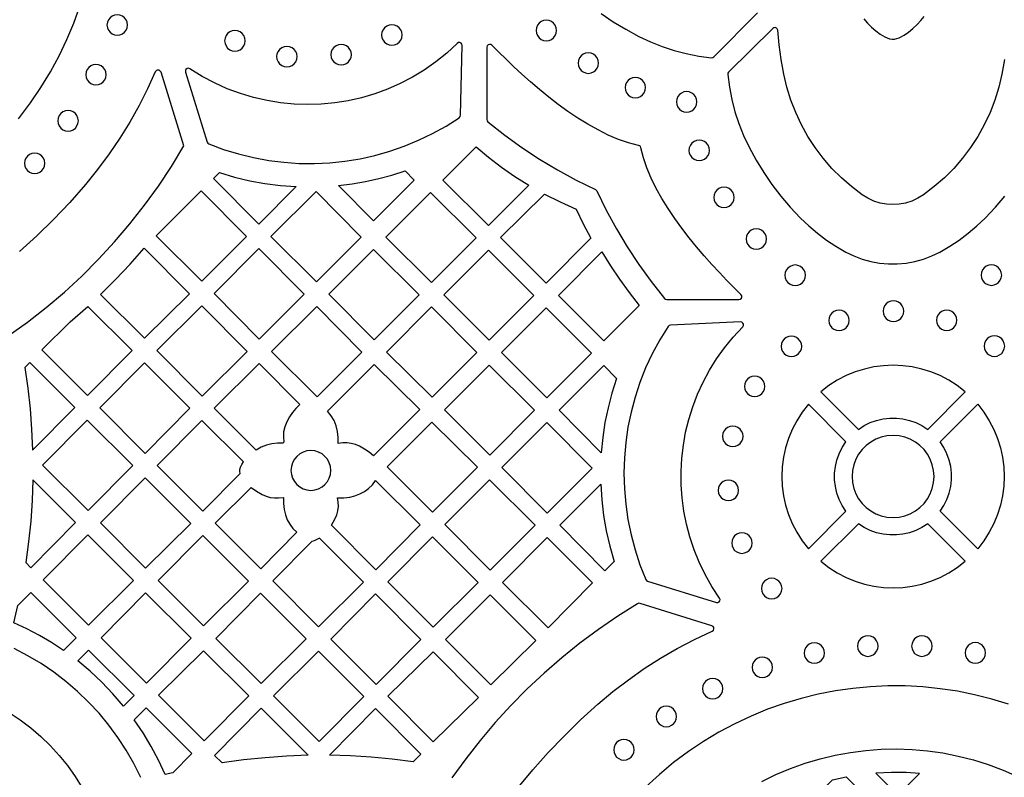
# Model space of a CAD drawing. Header units: millimetres. Extents: x -1176 to 822, y -1617 to -119.
# Tile 100 of 113: x 7 to 169, y -356 to -231. Entities that reach past the tile are written whole.
import ezdxf

# ---------------------------------------------------------------- set-up
doc = ezdxf.new("R2010")
doc.units = ezdxf.units.MM
doc.layers.add('pattern', color=5, linetype='Continuous')

msp = doc.modelspace()

# ---------------------------------------------------------------- linework, layer by layer
at = {"layer": 'pattern'}
for points in [[(7.08, -247.75), (9.09, -245.07), (10.8, -242.56), (12.37, -239.99), (13.79, -237.36), (15.07, -234.69), (16.21, -231.97), (17.2, -229.22)], [(102.97, -230.41), (104.95, -231.76), (107.01, -233.01), (109.16, -234.17), (111.07, -235.07), (113.01, -235.84), (114.96, -236.49), (116.96, -237.01), (119, -237.4), (121.1, -237.68), (121.31, -237.66), (121.49, -237.54), (128.66, -230.28)], [(146.19, -231.3), (146.79, -231.98), (147.44, -232.64), (148.14, -233.25), (148.87, -233.8), (149.63, -234.24), (150.41, -234.55), (150.83, -234.63), (151.22, -234.61), (151.6, -234.53), (151.98, -234.39), (152.78, -233.99), (153.53, -233.48), (154.25, -232.88), (154.92, -232.23), (155.53, -231.55), (156.07, -230.89)], [(169.32, -237.98), (168.89, -240.37), (168.38, -242.54), (167.72, -244.65), (166.93, -246.71), (165.99, -248.7), (164.93, -250.61), (163.73, -252.45), (162.42, -254.2), (160.98, -255.87), (159.42, -257.43), (157.76, -258.88), (155.99, -260.23), (155.05, -260.8), (154.07, -261.25), (153.05, -261.57), (152, -261.76), (150.95, -261.83), (149.89, -261.76), (148.84, -261.57), (147.82, -261.25), (146.84, -260.8), (145.91, -260.23), (144.13, -258.88), (142.47, -257.43), (140.91, -255.87), (139.47, -254.2), (138.16, -252.45), (136.96, -250.61), (135.9, -248.7), (134.96, -246.71), (134.17, -244.65), (133.51, -242.54), (133, -240.37), (132.57, -237.98), (132.24, -235.58), (132, -233.16), (131.93, -232.95), (131.78, -232.8), (131.58, -232.73), (131.37, -232.74), (131.18, -232.86), (123.92, -240.03), (123.8, -240.21), (123.78, -240.43), (124.06, -242.52), (124.46, -244.57), (124.97, -246.56), (125.62, -248.52), (126.39, -250.45), (127.29, -252.36), (128.45, -254.51), (129.7, -256.57), (131.05, -258.55), (132.51, -260.45), (134.07, -262.28), (135.75, -264.06), (137.11, -265.35), (138.53, -266.55), (140.01, -267.66), (141.57, -268.69), (143.19, -269.63), (144.54, -270.28), (145.92, -270.8), (147.33, -271.19), (148.77, -271.45), (150.22, -271.58), (151.67, -271.58), (153.12, -271.45), (154.56, -271.19), (155.97, -270.8), (157.35, -270.28), (158.7, -269.63), (160.32, -268.69), (161.88, -267.66), (163.36, -266.55), (164.78, -265.35), (166.14, -264.06), (167.82, -262.28), (169.39, -260.45)], [(89.33, -357.66), (91.73, -354.76), (94.24, -351.95), (96.85, -349.22), (99.57, -346.57), (102.41, -344), (104.89, -341.92), (107.43, -339.96), (110.03, -338.13), (112.7, -336.43), (115.46, -334.83), (118.3, -333.35), (121.23, -331.98), (121.42, -331.83), (121.51, -331.62), (121.5, -331.4), (121.39, -331.21), (121.18, -331.08), (109.35, -327.41), (109.15, -327.39), (108.96, -327.46), (105.7, -329.51), (102.54, -331.68), (99.46, -333.96), (96.48, -336.36), (93.59, -338.86), (90.8, -341.48), (88.11, -344.2), (85.52, -347.02), (83.04, -349.94), (80.67, -352.96), (78.41, -356.07)], [(27.24, -356.02), (26.1, -353.75), (24.83, -351.55), (23.45, -349.44), (21.96, -347.41), (20.35, -345.47), (18.64, -343.63), (16.82, -341.89), (14.91, -340.26), (12.91, -338.73), (10.82, -337.31), (8.64, -336.02), (6.38, -334.84)], [(169.98, -344), (167.21, -343.15), (164.4, -342.44), (161.57, -341.87), (158.72, -341.44), (155.85, -341.15), (152.98, -340.99), (150.1, -340.98), (147.22, -341.11), (144.35, -341.38), (141.5, -341.79), (138.66, -342.34), (135.85, -343.03), (133.07, -343.86), (130.32, -344.83), (127.61, -345.94), (124.95, -347.19), (122.34, -348.58), (119.79, -350.11), (117.3, -351.79), (114.88, -353.6), (112.53, -355.55), (109.76, -358.07)], [(5.58, -345.37), (7.4, -346.57), (9.13, -347.88), (10.78, -349.29), (12.34, -350.79), (13.8, -352.4), (15.16, -354.09), (16.42, -355.86), (17.57, -357.72)], [(129.38, -356.7), (131.72, -355.56), (134.09, -354.56), (136.51, -353.69), (138.97, -352.96), (141.45, -352.37), (143.96, -351.91), (146.49, -351.58), (149.03, -351.4), (151.57, -351.34), (154.12, -351.43), (156.66, -351.65), (159.19, -352.01), (161.7, -352.51), (164.19, -353.14), (166.65, -353.92), (169.08, -354.83), (171.47, -355.88), (173.81, -357.07)]]:
    msp.add_lwpolyline(points, dxfattribs=at)
for points in [[(21.66, -232.3), (21.72, -232.75), (21.89, -233.15), (22.16, -233.49), (22.5, -233.75), (22.9, -233.92), (23.35, -233.98), (23.8, -233.92), (24.2, -233.75), (24.54, -233.49), (24.8, -233.15), (24.97, -232.75), (25.03, -232.3), (24.97, -231.85), (24.8, -231.45), (24.54, -231.11), (24.2, -230.84), (23.8, -230.67), (23.35, -230.61), (22.9, -230.67), (22.5, -230.84), (22.16, -231.11), (21.89, -231.45), (21.72, -231.85)], [(92.25, -233.2), (92.31, -233.65), (92.48, -234.05), (92.74, -234.39), (93.08, -234.66), (93.48, -234.83), (93.93, -234.89), (94.38, -234.83), (94.78, -234.66), (95.12, -234.39), (95.39, -234.05), (95.56, -233.65), (95.62, -233.2), (95.56, -232.75), (95.39, -232.35), (95.12, -232.01), (94.78, -231.74), (94.38, -231.57), (93.93, -231.51), (93.48, -231.57), (93.08, -231.74), (92.74, -232.01), (92.48, -232.35), (92.31, -232.75)], [(41.02, -234.9), (41.08, -235.35), (41.25, -235.75), (41.51, -236.09), (41.85, -236.36), (42.26, -236.53), (42.7, -236.59), (43.15, -236.53), (43.55, -236.36), (43.89, -236.09), (44.16, -235.75), (44.33, -235.35), (44.39, -234.9), (44.33, -234.45), (44.16, -234.05), (43.89, -233.71), (43.55, -233.44), (43.15, -233.27), (42.7, -233.21), (42.26, -233.27), (41.85, -233.44), (41.51, -233.71), (41.25, -234.05), (41.08, -234.45)], [(66.84, -233.94), (66.9, -234.39), (67.07, -234.8), (67.33, -235.14), (67.68, -235.4), (68.08, -235.57), (68.53, -235.63), (68.97, -235.57), (69.38, -235.4), (69.72, -235.14), (69.98, -234.8), (70.15, -234.39), (70.21, -233.94), (70.15, -233.5), (69.98, -233.09), (69.72, -232.75), (69.38, -232.49), (68.97, -232.32), (68.53, -232.26), (68.08, -232.32), (67.68, -232.49), (67.33, -232.75), (67.07, -233.09), (66.9, -233.5)], [(38.43, -251.85), (40.85, -252.75), (43.3, -253.5), (45.77, -254.1), (48.27, -254.56), (50.78, -254.88), (53.29, -255.05), (55.81, -255.07), (58.32, -254.95), (60.81, -254.69), (63.29, -254.29), (65.75, -253.74), (68.18, -253.05), (70.56, -252.23), (72.91, -251.26), (75.2, -250.16), (77.45, -248.92), (79.62, -247.54), (79.78, -247.37), (79.83, -247.15), (80.1, -235.67), (80.05, -235.44), (79.91, -235.27), (79.71, -235.18), (79.49, -235.19), (79.28, -235.32), (77.55, -236.91), (75.74, -238.37), (73.85, -239.7), (71.9, -240.89), (69.88, -241.94), (67.81, -242.85), (65.7, -243.63), (63.54, -244.26), (61.36, -244.76), (59.15, -245.11), (56.92, -245.32), (54.68, -245.39), (52.44, -245.32), (50.21, -245.1), (47.99, -244.74), (45.78, -244.23), (43.6, -243.58), (41.46, -242.78), (39.36, -241.83), (37.3, -240.74), (35.3, -239.49), (35.07, -239.41), (34.84, -239.45), (34.66, -239.59), (34.56, -239.79), (34.57, -240.04), (38.15, -251.55), (38.26, -251.73)], [(49.57, -237.49), (49.63, -237.94), (49.8, -238.34), (50.07, -238.69), (50.41, -238.95), (50.81, -239.12), (51.26, -239.18), (51.71, -239.12), (52.11, -238.95), (52.45, -238.69), (52.71, -238.34), (52.88, -237.94), (52.94, -237.49), (52.88, -237.05), (52.71, -236.64), (52.45, -236.3), (52.11, -236.04), (51.71, -235.87), (51.26, -235.81), (50.81, -235.87), (50.41, -236.04), (50.07, -236.3), (49.8, -236.64), (49.63, -237.05)], [(58.5, -237.18), (58.56, -237.63), (58.73, -238.03), (59, -238.37), (59.34, -238.64), (59.74, -238.81), (60.19, -238.87), (60.64, -238.81), (61.04, -238.64), (61.38, -238.37), (61.64, -238.03), (61.81, -237.63), (61.87, -237.18), (61.81, -236.73), (61.64, -236.33), (61.38, -235.99), (61.04, -235.72), (60.64, -235.55), (60.19, -235.49), (59.74, -235.55), (59.34, -235.72), (59, -235.99), (58.73, -236.33), (58.56, -236.73)], [(84.16, -247.84), (84.2, -248.05), (84.33, -248.21), (87.09, -250.39), (89.92, -252.43), (92.81, -254.35), (95.79, -256.13), (98.85, -257.8), (102.01, -259.35), (102.15, -259.45), (102.24, -259.59), (103.79, -262.74), (105.46, -265.81), (107.24, -268.78), (109.15, -271.68), (111.2, -274.5), (113.37, -277.26), (113.54, -277.4), (113.75, -277.44), (125.62, -277.44), (125.85, -277.38), (126.02, -277.24), (126.1, -277.03), (126.09, -276.82), (125.96, -276.61), (124.83, -275.5), (123.65, -274.3), (122.43, -273.02), (121.18, -271.67), (119.92, -270.26), (118.67, -268.79), (117.44, -267.27), (116.23, -265.7), (115.08, -264.11), (113.98, -262.48), (112.96, -260.83), (112.03, -259.16), (111.21, -257.49), (110.5, -255.81), (109.92, -254.14), (109.49, -252.48), (109.42, -252.29), (109.3, -252.17), (109.12, -252.11), (107.46, -251.68), (105.79, -251.1), (104.11, -250.39), (102.44, -249.56), (100.77, -248.63), (99.12, -247.61), (97.49, -246.51), (95.89, -245.36), (94.33, -244.15), (92.81, -242.92), (91.35, -241.66), (89.93, -240.41), (88.59, -239.16), (87.31, -237.94), (86.11, -236.76), (84.99, -235.62), (84.79, -235.5), (84.57, -235.49), (84.37, -235.57), (84.22, -235.73), (84.16, -235.96)], [(99.15, -238.57), (99.21, -239.01), (99.38, -239.42), (99.65, -239.76), (99.99, -240.02), (100.39, -240.19), (100.84, -240.25), (101.29, -240.19), (101.69, -240.02), (102.03, -239.76), (102.29, -239.42), (102.46, -239.01), (102.52, -238.57), (102.46, -238.12), (102.29, -237.72), (102.03, -237.38), (101.69, -237.11), (101.29, -236.94), (100.84, -236.88), (100.39, -236.94), (99.99, -237.11), (99.65, -237.38), (99.38, -237.72), (99.21, -238.12)], [(18.16, -240.47), (18.22, -240.91), (18.39, -241.32), (18.65, -241.66), (18.99, -241.92), (19.4, -242.09), (19.84, -242.15), (20.29, -242.09), (20.69, -241.92), (21.04, -241.66), (21.3, -241.32), (21.47, -240.91), (21.53, -240.47), (21.47, -240.02), (21.3, -239.61), (21.04, -239.27), (20.69, -239.01), (20.29, -238.84), (19.84, -238.78), (19.4, -238.84), (18.99, -239.01), (18.65, -239.27), (18.39, -239.61), (18.22, -240.02)], [(106.89, -242.59), (106.95, -243.04), (107.12, -243.44), (107.38, -243.79), (107.72, -244.05), (108.13, -244.22), (108.57, -244.28), (109.02, -244.22), (109.42, -244.05), (109.76, -243.79), (110.03, -243.44), (110.2, -243.04), (110.26, -242.59), (110.2, -242.14), (110.03, -241.74), (109.76, -241.4), (109.42, -241.14), (109.02, -240.97), (108.57, -240.91), (108.13, -240.97), (107.72, -241.14), (107.38, -241.4), (107.12, -241.74), (106.95, -242.14)], [(115.33, -244.93), (115.39, -245.38), (115.56, -245.79), (115.82, -246.13), (116.16, -246.39), (116.57, -246.56), (117.02, -246.62), (117.46, -246.56), (117.87, -246.39), (118.21, -246.13), (118.47, -245.79), (118.64, -245.38), (118.7, -244.93), (118.64, -244.49), (118.47, -244.08), (118.21, -243.74), (117.87, -243.48), (117.46, -243.31), (117.02, -243.25), (116.57, -243.31), (116.16, -243.48), (115.82, -243.74), (115.56, -244.08), (115.39, -244.49)], [(13.58, -248.05), (13.64, -248.5), (13.81, -248.9), (14.07, -249.24), (14.41, -249.51), (14.82, -249.68), (15.26, -249.74), (15.71, -249.68), (16.12, -249.51), (16.46, -249.24), (16.72, -248.9), (16.89, -248.5), (16.95, -248.05), (16.89, -247.6), (16.72, -247.2), (16.46, -246.86), (16.12, -246.59), (15.71, -246.42), (15.26, -246.36), (14.82, -246.42), (14.41, -246.59), (14.07, -246.86), (13.81, -247.2), (13.64, -247.6)], [(91.05, -258.62), (84.41, -265.26), (76.93, -257.79), (82.38, -252.34), (84.45, -254.05), (86.58, -255.67), (88.78, -257.19)], [(117.4, -252.91), (117.46, -253.36), (117.63, -253.77), (117.89, -254.11), (118.24, -254.37), (118.64, -254.54), (119.09, -254.6), (119.53, -254.54), (119.94, -254.37), (120.28, -254.11), (120.54, -253.77), (120.71, -253.36), (120.77, -252.91), (120.71, -252.47), (120.54, -252.06), (120.28, -251.72), (119.94, -251.46), (119.53, -251.29), (119.09, -251.23), (118.64, -251.29), (118.24, -251.46), (117.89, -251.72), (117.63, -252.06), (117.46, -252.47)], [(8.08, -255.04), (8.14, -255.49), (8.31, -255.89), (8.58, -256.24), (8.92, -256.5), (9.32, -256.67), (9.77, -256.73), (10.22, -256.67), (10.62, -256.5), (10.96, -256.24), (11.23, -255.89), (11.4, -255.49), (11.46, -255.04), (11.4, -254.59), (11.23, -254.19), (10.96, -253.85), (10.62, -253.59), (10.22, -253.42), (9.77, -253.36), (9.32, -253.42), (8.92, -253.59), (8.58, -253.85), (8.31, -254.19), (8.14, -254.59)], [(40.15, -256.57), (42.64, -257.31), (45.14, -257.91), (47.65, -258.37), (50.2, -258.69), (52.79, -258.88), (46.62, -265.05), (39.18, -257.54)], [(59.73, -258.69), (61.98, -258.42), (64.19, -258.04), (66.37, -257.56), (68.54, -256.97), (70.69, -256.28), (72.2, -257.79), (65.52, -264.48)], [(121.48, -260.65), (121.54, -261.1), (121.71, -261.5), (121.97, -261.84), (122.31, -262.1), (122.71, -262.27), (123.16, -262.33), (123.61, -262.27), (124.01, -262.1), (124.35, -261.84), (124.62, -261.5), (124.79, -261.1), (124.85, -260.65), (124.79, -260.2), (124.62, -259.8), (124.35, -259.46), (124.01, -259.19), (123.61, -259.02), (123.16, -258.96), (122.71, -259.02), (122.31, -259.19), (121.97, -259.46), (121.71, -259.8), (121.54, -260.2)], [(37.15, -259.57), (44.59, -267.08), (37.26, -274.41), (29.74, -266.98)], [(48.64, -267.08), (56.05, -259.67), (63.49, -267.18), (56.15, -274.52)], [(82.39, -267.29), (75.05, -274.62), (67.54, -267.18), (74.91, -259.82)], [(101.25, -267.36), (93.91, -274.76), (86.4, -267.25), (93.63, -260.09), (96.22, -261.4), (98.86, -262.59), (100.01, -264.99)], [(126.8, -267.48), (126.86, -267.93), (127.03, -268.33), (127.3, -268.67), (127.64, -268.94), (128.04, -269.11), (128.49, -269.17), (128.94, -269.11), (129.34, -268.94), (129.68, -268.67), (129.94, -268.33), (130.11, -267.93), (130.17, -267.48), (130.11, -267.03), (129.94, -266.63), (129.68, -266.29), (129.34, -266.03), (128.94, -265.86), (128.49, -265.8), (128.04, -265.86), (127.64, -266.03), (127.3, -266.29), (127.03, -266.63), (126.86, -267.03)], [(20.62, -276.61), (23.09, -274.15), (25.48, -271.61), (27.78, -268.98), (35.21, -276.49), (27.82, -283.81)], [(39.28, -276.44), (46.66, -269.07), (54.1, -276.58), (46.72, -283.95)], [(73.03, -276.65), (65.62, -284.05), (58.18, -276.54), (65.52, -269.21)], [(84.41, -269.31), (91.89, -276.79), (84.52, -284.15), (77.08, -276.65)], [(103.07, -269.59), (104.49, -271.88), (105.98, -274.11), (107.56, -276.28), (109.22, -278.4), (103.42, -284.26), (95.94, -276.78)], [(133.19, -273.45), (133.25, -273.9), (133.42, -274.3), (133.68, -274.64), (134.03, -274.91), (134.43, -275.08), (134.88, -275.14), (135.32, -275.08), (135.73, -274.91), (136.07, -274.64), (136.33, -274.3), (136.5, -273.9), (136.56, -273.45), (136.5, -273), (136.33, -272.6), (136.07, -272.26), (135.73, -271.99), (135.32, -271.82), (134.88, -271.76), (134.43, -271.82), (134.03, -271.99), (133.68, -272.26), (133.42, -272.6), (133.25, -273)], [(165.48, -273.43), (165.54, -273.88), (165.71, -274.28), (165.97, -274.62), (166.31, -274.88), (166.71, -275.05), (167.16, -275.11), (167.61, -275.05), (168.01, -274.88), (168.35, -274.62), (168.62, -274.28), (168.79, -273.88), (168.85, -273.43), (168.79, -272.98), (168.62, -272.58), (168.35, -272.23), (168.01, -271.97), (167.61, -271.8), (167.16, -271.74), (166.71, -271.8), (166.31, -271.97), (165.97, -272.23), (165.71, -272.58), (165.54, -272.98)], [(18.52, -278.57), (25.79, -285.84), (18.46, -293.24), (10.94, -285.73), (15.61, -281.11)], [(37.32, -293.31), (29.86, -285.85), (37.25, -278.46), (44.71, -285.99)], [(63.6, -286.08), (56.26, -293.42), (48.74, -285.97), (56.16, -278.57)], [(149.36, -279.35), (149.42, -279.8), (149.59, -280.21), (149.86, -280.55), (150.2, -280.81), (150.6, -280.98), (151.05, -281.04), (151.5, -280.98), (151.9, -280.81), (152.24, -280.55), (152.5, -280.21), (152.67, -279.8), (152.73, -279.35), (152.67, -278.91), (152.5, -278.5), (152.24, -278.16), (151.9, -277.9), (151.5, -277.73), (151.05, -277.67), (150.6, -277.73), (150.2, -277.9), (149.86, -278.16), (149.59, -278.5), (149.42, -278.91)], [(75.06, -278.67), (82.5, -286.18), (75.16, -293.52), (67.65, -286.08)], [(94.02, -293.61), (86.56, -286.16), (93.92, -278.81), (101.37, -286.27)], [(140.41, -280.87), (140.47, -281.32), (140.64, -281.73), (140.91, -282.07), (141.25, -282.33), (141.65, -282.5), (142.1, -282.56), (142.55, -282.5), (142.95, -282.33), (143.29, -282.07), (143.55, -281.73), (143.72, -281.32), (143.78, -280.87), (143.72, -280.43), (143.55, -280.02), (143.29, -279.68), (142.95, -279.42), (142.55, -279.25), (142.1, -279.19), (141.65, -279.25), (141.25, -279.42), (140.91, -279.68), (140.64, -280.02), (140.47, -280.43)], [(158.12, -280.85), (158.18, -281.3), (158.35, -281.7), (158.61, -282.04), (158.95, -282.31), (159.36, -282.48), (159.81, -282.54), (160.25, -282.48), (160.65, -282.31), (161, -282.04), (161.26, -281.7), (161.43, -281.3), (161.49, -280.85), (161.43, -280.4), (161.26, -280), (161, -279.66), (160.65, -279.4), (160.25, -279.23), (159.81, -279.17), (159.36, -279.23), (158.95, -279.4), (158.61, -279.66), (158.35, -280), (158.18, -280.4)], [(113.96, -281.86), (112.59, -284.07), (111.36, -286.35), (110.28, -288.69), (109.34, -291.07), (108.54, -293.49), (107.88, -295.95), (107.37, -298.44), (107.01, -300.95), (106.78, -303.48), (106.71, -306.02), (106.78, -308.56), (107, -311.1), (107.36, -313.62), (107.87, -316.13), (108.53, -318.62), (109.34, -321.08), (110.3, -323.5), (110.42, -323.67), (110.6, -323.77), (121.91, -327.27), (122.16, -327.28), (122.36, -327.18), (122.5, -327), (122.53, -326.77), (122.45, -326.54), (121.19, -324.62), (120.07, -322.65), (119.1, -320.64), (118.26, -318.58), (117.56, -316.48), (117, -314.36), (116.57, -312.22), (116.28, -310.06), (116.13, -307.89), (116.11, -305.72), (116.23, -303.55), (116.48, -301.4), (116.86, -299.26), (117.38, -297.15), (118.03, -295.07), (118.81, -293.03), (119.72, -291.03), (120.77, -289.08), (121.94, -287.19), (123.25, -285.37), (124.68, -283.62), (126.24, -281.94), (126.36, -281.74), (126.37, -281.51), (126.28, -281.31), (126.11, -281.17), (125.88, -281.12), (114.34, -281.64), (114.12, -281.69)], [(132.58, -285.14), (132.64, -285.58), (132.81, -285.99), (133.07, -286.33), (133.41, -286.59), (133.82, -286.76), (134.26, -286.82), (134.71, -286.76), (135.11, -286.59), (135.45, -286.33), (135.72, -285.99), (135.89, -285.58), (135.95, -285.14), (135.89, -284.69), (135.72, -284.29), (135.45, -283.94), (135.11, -283.68), (134.71, -283.51), (134.26, -283.45), (133.82, -283.51), (133.41, -283.68), (133.07, -283.94), (132.81, -284.29), (132.64, -284.69)], [(165.97, -285.11), (166.03, -285.56), (166.2, -285.96), (166.47, -286.3), (166.81, -286.56), (167.21, -286.73), (167.66, -286.79), (168.11, -286.73), (168.51, -286.56), (168.85, -286.3), (169.11, -285.96), (169.28, -285.56), (169.34, -285.11), (169.28, -284.66), (169.11, -284.26), (168.85, -283.92), (168.51, -283.65), (168.11, -283.48), (167.66, -283.42), (167.21, -283.48), (166.81, -283.65), (166.47, -283.92), (166.2, -284.26), (166.03, -284.66)], [(9.42, -302.19), (16.35, -295.19), (8.97, -287.81), (8.15, -288.63), (8.63, -292.01), (9.01, -295.39), (9.27, -298.78)], [(27.96, -302.74), (20.48, -295.27), (27.82, -287.86), (35.3, -295.33)], [(53.37, -294.73), (52.73, -295.36), (52.17, -296.03), (51.67, -296.75), (51.24, -297.54), (50.91, -298.36), (50.72, -299.18), (50.68, -300.01), (50.77, -300.9), (50.61, -301.05), (49.7, -301.07), (48.8, -301.17), (47.88, -301.38), (47.03, -301.73), (46.22, -302.21), (39.3, -295.29), (46.69, -287.98)], [(65.5, -303.17), (64.79, -302.56), (64.03, -302.04), (63.21, -301.58), (62.52, -301.29), (61.84, -301.1), (61.15, -301.02), (60.44, -301.03), (59.69, -301.14), (59.69, -300.14), (59.58, -299.14), (59.36, -298.19), (59.02, -297.33), (58.55, -296.54), (57.93, -295.79), (65.62, -288.1), (73.13, -295.54)], [(92.01, -295.62), (84.62, -303.01), (77.17, -295.56), (84.52, -288.21)], [(105.49, -290.41), (104.72, -292.82), (104.09, -295.23), (103.59, -297.67), (103.22, -300.13), (102.98, -302.64), (96.04, -295.64), (103.38, -288.31)], [(162.86, -292.63), (161.54, -291.6), (160.15, -290.71), (158.71, -289.96), (157.22, -289.34), (155.69, -288.87), (154.14, -288.52), (152.56, -288.32), (150.98, -288.25), (149.39, -288.32), (147.82, -288.52), (146.26, -288.87), (144.74, -289.34), (143.25, -289.96), (141.81, -290.71), (140.42, -291.6), (139.1, -292.63), (145.27, -298.8), (146.22, -298.17), (147.23, -297.68), (148.27, -297.31), (149.34, -297.06), (150.43, -296.93), (151.53, -296.93), (152.61, -297.06), (153.69, -297.31), (154.73, -297.68), (155.73, -298.17), (156.69, -298.8)], [(126.52, -291.73), (126.58, -292.17), (126.75, -292.58), (127.02, -292.92), (127.36, -293.18), (127.76, -293.35), (128.21, -293.41), (128.66, -293.35), (129.06, -293.18), (129.4, -292.92), (129.66, -292.58), (129.83, -292.17), (129.89, -291.73), (129.83, -291.28), (129.66, -290.87), (129.4, -290.53), (129.06, -290.27), (128.66, -290.1), (128.21, -290.04), (127.76, -290.1), (127.36, -290.27), (127.02, -290.53), (126.75, -290.87), (126.58, -291.28)], [(137.06, -318.42), (143.23, -312.26), (142.61, -311.3), (142.11, -310.3), (141.74, -309.26), (141.49, -308.18), (141.36, -307.1), (141.36, -306), (141.49, -304.91), (141.74, -303.84), (142.11, -302.8), (142.61, -301.79), (143.23, -300.84), (137.06, -294.67), (136.03, -295.99), (135.14, -297.38), (134.39, -298.82), (133.78, -300.31), (133.3, -301.84), (132.95, -303.39), (132.75, -304.97), (132.68, -306.55), (132.75, -308.13), (132.95, -309.71), (133.3, -311.26), (133.78, -312.79), (134.39, -314.28), (135.14, -315.72), (136.03, -317.11)], [(158.73, -312.26), (159.35, -311.31), (159.85, -310.3), (160.22, -309.26), (160.47, -308.18), (160.59, -307.1), (160.59, -306), (160.47, -304.91), (160.22, -303.84), (159.85, -302.8), (159.35, -301.79), (158.73, -300.84), (164.9, -294.67), (165.93, -295.99), (166.81, -297.38), (167.57, -298.82), (168.18, -300.31), (168.66, -301.83), (169, -303.39), (169.21, -304.96), (169.28, -306.55), (169.21, -308.13), (169, -309.71), (168.66, -311.26), (168.18, -312.79), (167.57, -314.28), (166.81, -315.72), (165.93, -317.11), (164.9, -318.43)], [(18.42, -297.26), (25.9, -304.73), (18.56, -312.14), (11.08, -304.67)], [(43.59, -306.04), (43.51, -305.7), (43.52, -305.37), (43.61, -305.03), (43.83, -304.57), (44.1, -304.14), (37.27, -297.31), (29.94, -304.72), (37.45, -312.23)], [(75.24, -312.39), (67.75, -304.97), (75.12, -297.6), (82.61, -305.02)], [(101.46, -305.17), (94.08, -312.55), (86.64, -305.04), (94.02, -297.67)], [(122.93, -299.93), (122.99, -300.38), (123.16, -300.78), (123.43, -301.12), (123.77, -301.39), (124.17, -301.56), (124.62, -301.62), (125.07, -301.56), (125.47, -301.39), (125.81, -301.12), (126.07, -300.78), (126.24, -300.38), (126.3, -299.93), (126.24, -299.48), (126.07, -299.08), (125.81, -298.74), (125.47, -298.48), (125.07, -298.31), (124.62, -298.25), (124.17, -298.31), (123.77, -298.48), (123.43, -298.74), (123.16, -299.08), (122.99, -299.48)], [(144.24, -306.55), (144.31, -307.55), (144.52, -308.5), (144.86, -309.39), (145.32, -310.22), (145.89, -310.97), (146.56, -311.64), (147.31, -312.2), (148.14, -312.66), (149.03, -313.01), (149.98, -313.22), (150.98, -313.29), (151.97, -313.22), (152.93, -313.01), (153.82, -312.66), (154.65, -312.2), (155.4, -311.64), (156.07, -310.97), (156.63, -310.22), (157.09, -309.39), (157.43, -308.5), (157.65, -307.55), (157.72, -306.55), (157.65, -305.55), (157.43, -304.6), (157.09, -303.71), (156.63, -302.88), (156.07, -302.13), (155.4, -301.46), (154.65, -300.89), (153.82, -300.43), (152.93, -300.09), (151.97, -299.88), (150.98, -299.81), (149.98, -299.88), (149.03, -300.09), (148.14, -300.43), (147.31, -300.89), (146.56, -301.46), (145.89, -302.13), (145.32, -302.88), (144.86, -303.71), (144.52, -304.6), (144.31, -305.55)], [(51.93, -305.55), (52, -306.21), (52.19, -306.82), (52.49, -307.38), (52.89, -307.86), (53.37, -308.26), (53.93, -308.56), (54.55, -308.75), (55.21, -308.82), (55.87, -308.75), (56.48, -308.56), (57.04, -308.26), (57.52, -307.86), (57.92, -307.38), (58.22, -306.82), (58.41, -306.21), (58.48, -305.55), (58.41, -304.89), (58.22, -304.27), (57.92, -303.72), (57.52, -303.23), (57.04, -302.83), (56.48, -302.53), (55.87, -302.34), (55.21, -302.27), (54.55, -302.34), (53.93, -302.53), (53.37, -302.83), (52.89, -303.23), (52.49, -303.72), (52.19, -304.27), (52, -304.89)], [(9.45, -307.08), (9.33, -310.5), (9.11, -313.91), (8.77, -317.31), (8.32, -320.7), (9.16, -321.54), (16.5, -314.13)], [(20.58, -314.17), (27.92, -306.76), (35.43, -314.26), (28.02, -321.6)], [(59.17, -313.55), (59.46, -312.86), (59.65, -312.18), (59.73, -311.49), (59.72, -310.78), (59.61, -310.03), (60.62, -310.03), (61.61, -309.92), (62.46, -309.73), (63.26, -309.42), (64.01, -309.01), (64.7, -308.5), (65.32, -307.9), (65.85, -307.21), (73.2, -314.5), (65.9, -321.88), (58.59, -314.57)], [(84.58, -307.1), (92.08, -314.52), (84.7, -321.97), (77.24, -314.44)], [(122.21, -308.82), (122.27, -309.27), (122.44, -309.67), (122.71, -310.01), (123.05, -310.28), (123.45, -310.45), (123.9, -310.51), (124.34, -310.45), (124.75, -310.28), (125.09, -310.01), (125.35, -309.67), (125.52, -309.27), (125.58, -308.82), (125.52, -308.37), (125.35, -307.97), (125.09, -307.63), (124.75, -307.37), (124.34, -307.2), (123.9, -307.14), (123.45, -307.2), (123.05, -307.37), (122.71, -307.63), (122.44, -307.97), (122.27, -308.37)], [(45.4, -308.35), (46.26, -308.98), (47.2, -309.51), (47.87, -309.79), (48.53, -309.98), (49.2, -310.07), (49.89, -310.07), (50.62, -309.97), (50.71, -310.06), (50.72, -311.01), (50.83, -311.95), (51.03, -312.85), (51.33, -313.66), (51.73, -314.39), (52.26, -315.07), (52.92, -315.71), (46.95, -321.73), (39.46, -314.24)], [(105.09, -320.51), (103.57, -322.03), (96.14, -314.54), (102.89, -307.79), (103.05, -310.4), (103.35, -312.96), (103.79, -315.49), (104.37, -318)], [(124.43, -317.5), (124.49, -317.95), (124.66, -318.35), (124.92, -318.69), (125.26, -318.95), (125.66, -319.12), (126.11, -319.18), (126.56, -319.12), (126.96, -318.95), (127.3, -318.69), (127.57, -318.35), (127.74, -317.95), (127.8, -317.5), (127.74, -317.05), (127.57, -316.65), (127.3, -316.31), (126.96, -316.04), (126.56, -315.87), (126.11, -315.81), (125.66, -315.87), (125.26, -316.04), (124.92, -316.31), (124.66, -316.65), (124.49, -317.05)], [(139.1, -320.47), (140.42, -321.49), (141.81, -322.38), (143.25, -323.14), (144.74, -323.75), (146.26, -324.23), (147.82, -324.57), (149.39, -324.78), (150.98, -324.85), (152.56, -324.78), (154.14, -324.57), (155.69, -324.23), (157.22, -323.75), (158.71, -323.14), (160.15, -322.38), (161.54, -321.49), (162.85, -320.47), (156.69, -314.3), (155.74, -314.92), (154.73, -315.42), (153.69, -315.79), (152.61, -316.04), (151.53, -316.16), (150.43, -316.16), (149.34, -316.04), (148.27, -315.79), (147.23, -315.42), (146.22, -314.92), (145.27, -314.3)], [(26.03, -323.66), (18.62, -331), (11.18, -323.56), (18.52, -316.15)], [(37.42, -316.26), (44.93, -323.76), (37.52, -331.1), (30.08, -323.66)], [(56.62, -316.66), (56.21, -316.93), (55.76, -317.14), (55.36, -317.24), (48.94, -323.72), (56.47, -331.25), (63.88, -323.91)], [(75.2, -316.48), (82.71, -323.99), (75.33, -331.31), (67.89, -323.87)], [(94.1, -316.58), (101.56, -324.04), (94.22, -331.45), (86.72, -323.95)], [(129.34, -324.97), (129.4, -325.41), (129.57, -325.82), (129.83, -326.16), (130.17, -326.42), (130.57, -326.59), (131.02, -326.65), (131.47, -326.59), (131.87, -326.42), (132.21, -326.16), (132.48, -325.82), (132.65, -325.41), (132.71, -324.97), (132.65, -324.52), (132.48, -324.11), (132.21, -323.77), (131.87, -323.51), (131.47, -323.34), (131.02, -323.28), (130.57, -323.34), (130.17, -323.51), (129.83, -323.77), (129.57, -324.11), (129.4, -324.52)], [(14.51, -335.15), (12.55, -333.86), (10.55, -332.67), (8.49, -331.58), (6.36, -330.59), (7.02, -327.77), (9.15, -325.62), (16.59, -333.05)], [(28.16, -340.53), (20.69, -333.06), (28.02, -325.65), (35.5, -333.13)], [(54.44, -333.26), (47.03, -340.6), (39.59, -333.16), (46.93, -325.75)], [(65.83, -325.86), (73.3, -333.33), (65.97, -340.74), (58.49, -333.27)], [(84.72, -326), (92.21, -333.49), (84.83, -340.8), (77.37, -333.35)], [(145.14, -334.43), (145.2, -334.88), (145.37, -335.28), (145.64, -335.62), (145.98, -335.89), (146.38, -336.06), (146.83, -336.12), (147.28, -336.06), (147.68, -335.89), (148.02, -335.62), (148.28, -335.28), (148.45, -334.88), (148.51, -334.43), (148.45, -333.98), (148.28, -333.58), (148.02, -333.24), (147.68, -332.97), (147.28, -332.8), (146.83, -332.74), (146.38, -332.8), (145.98, -332.97), (145.64, -333.24), (145.37, -333.58), (145.2, -333.98)], [(154.04, -334.43), (154.1, -334.88), (154.27, -335.28), (154.53, -335.63), (154.87, -335.89), (155.27, -336.06), (155.72, -336.12), (156.17, -336.06), (156.57, -335.89), (156.91, -335.63), (157.18, -335.28), (157.34, -334.88), (157.41, -334.43), (157.34, -333.99), (157.18, -333.58), (156.91, -333.24), (156.57, -332.98), (156.17, -332.81), (155.72, -332.75), (155.27, -332.81), (154.87, -332.98), (154.53, -333.24), (154.27, -333.58), (154.1, -333.99)], [(16.85, -336.87), (18.64, -335.1), (26.11, -342.57), (24.39, -344.29), (22.65, -342.27), (20.82, -340.37), (18.89, -338.57)], [(30.15, -342.52), (37.56, -335.19), (45, -342.63), (37.67, -350.03)], [(49.05, -342.63), (56.46, -335.29), (63.91, -342.73), (56.57, -350.14)], [(136.34, -335.58), (136.4, -336.03), (136.57, -336.43), (136.84, -336.77), (137.18, -337.03), (137.58, -337.2), (138.03, -337.26), (138.47, -337.2), (138.88, -337.03), (139.22, -336.77), (139.48, -336.43), (139.65, -336.03), (139.71, -335.58), (139.65, -335.13), (139.48, -334.73), (139.22, -334.39), (138.88, -334.12), (138.47, -333.95), (138.03, -333.89), (137.58, -333.95), (137.18, -334.12), (136.84, -334.39), (136.57, -334.73), (136.4, -335.13)], [(162.83, -335.55), (162.89, -336), (163.06, -336.4), (163.32, -336.74), (163.66, -337), (164.07, -337.17), (164.51, -337.23), (164.96, -337.17), (165.36, -337), (165.7, -336.74), (165.97, -336.4), (166.14, -336), (166.2, -335.55), (166.14, -335.1), (165.97, -334.7), (165.7, -334.36), (165.36, -334.09), (164.96, -333.92), (164.51, -333.86), (164.07, -333.92), (163.66, -334.09), (163.32, -334.36), (163.06, -334.7), (162.89, -335.1)], [(75.33, -335.37), (67.88, -342.67), (75.32, -350.18), (82.77, -342.88)], [(127.78, -337.93), (127.84, -338.38), (128.01, -338.78), (128.27, -339.12), (128.61, -339.39), (129.01, -339.56), (129.46, -339.62), (129.91, -339.56), (130.31, -339.39), (130.65, -339.12), (130.92, -338.78), (131.09, -338.38), (131.15, -337.93), (131.09, -337.48), (130.92, -337.08), (130.65, -336.74), (130.31, -336.48), (129.91, -336.31), (129.46, -336.25), (129.01, -336.31), (128.61, -336.48), (128.27, -336.74), (128.01, -337.08), (127.84, -337.48)], [(119.61, -341.43), (119.68, -341.88), (119.85, -342.29), (120.11, -342.63), (120.45, -342.89), (120.85, -343.06), (121.3, -343.12), (121.75, -343.06), (122.15, -342.89), (122.49, -342.63), (122.75, -342.29), (122.92, -341.88), (122.98, -341.43), (122.92, -340.99), (122.75, -340.58), (122.49, -340.24), (122.15, -339.98), (121.75, -339.81), (121.3, -339.75), (120.85, -339.81), (120.45, -339.98), (120.11, -340.24), (119.85, -340.58), (119.68, -340.99)], [(32.49, -355.27), (31.26, -355.57), (30.16, -353.21), (28.94, -350.93), (27.61, -348.72), (26.14, -346.57), (28.12, -344.57), (35.63, -352.09)], [(54.77, -352.39), (51.21, -352.53), (47.67, -352.78), (44.13, -353.16), (40.61, -353.65), (39.36, -352.41), (47.03, -344.66)], [(72.01, -353.46), (68.58, -353.02), (65.15, -352.69), (61.71, -352.48), (58.26, -352.38), (65.86, -344.7), (73.28, -352.2)], [(112, -346.01), (112.06, -346.46), (112.23, -346.86), (112.5, -347.2), (112.84, -347.46), (113.24, -347.63), (113.69, -347.69), (114.13, -347.63), (114.54, -347.46), (114.88, -347.2), (115.14, -346.86), (115.31, -346.46), (115.37, -346.01), (115.31, -345.56), (115.14, -345.16), (114.88, -344.82), (114.54, -344.55), (114.13, -344.38), (113.69, -344.32), (113.24, -344.38), (112.84, -344.55), (112.5, -344.82), (112.23, -345.16), (112.06, -345.56)], [(105.02, -351.48), (105.08, -351.93), (105.25, -352.33), (105.51, -352.67), (105.85, -352.94), (106.25, -353.11), (106.7, -353.17), (107.15, -353.11), (107.55, -352.94), (107.89, -352.67), (108.16, -352.33), (108.33, -351.93), (108.39, -351.48), (108.33, -351.03), (108.16, -350.63), (107.89, -350.29), (107.55, -350.02), (107.15, -349.85), (106.7, -349.79), (106.25, -349.85), (105.85, -350.02), (105.51, -350.29), (105.25, -350.63), (105.08, -351.03)], [(141.04, -356.41), (143.27, -355.94), (148.97, -361.69), (142.4, -368.33), (135.79, -361.66)], [(153.15, -355.24), (150.72, -355.2), (148.15, -355.31), (151.79, -358.97), (155.34, -355.39)]]:
    msp.add_lwpolyline(points, close=True, dxfattribs=at)
msp.add_lwpolyline([(5.43, -283.42), (8.61, -281.14), (11.68, -278.74), (14.65, -276.21), (17.52, -273.58), (20.28, -270.83), (22.92, -267.97), (25.44, -265.01), (27.85, -261.95), (30.14, -258.79), (32.29, -255.54), (34.32, -252.19), (30.55, -240.07, 0.695762), (29.61, -240.02), (28.33, -242.81), (26.93, -245.56), (25.41, -248.27), (23.77, -250.92), (22.01, -253.51), (20.12, -256.05), (18.11, -258.53), (15.53, -261.47), (12.86, -264.29), (10.12, -266.98), (7.29, -269.55)], format="xyb", dxfattribs=at)

doc.saveas('drawing.dxf')
